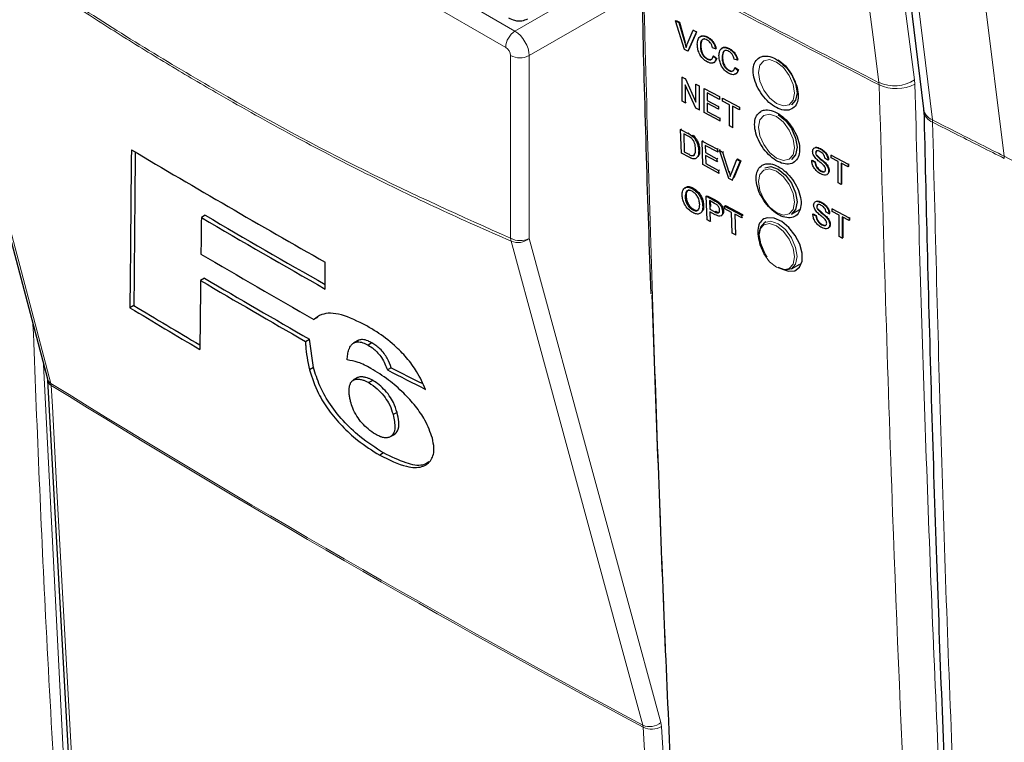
# Paper-space layout 'Blatt2' of a CAD drawing. Header units: millimetres. Extents: x 5 to 418, y 2 to 292.
# Tile 7 of 53: x 99 to 123, y 157 to 175. Entities that reach past the tile are written whole.
import ezdxf

# ---------------------------------------------------------------- set-up
doc = ezdxf.new("R2010")
doc.units = ezdxf.units.MM

psp = doc.layouts.new('Blatt2')

# ---------------------------------------------------------------- linework, layer by layer
at = {"color": 7, "linetype": 'Continuous', "lineweight": 18}
for p, q in [((120.945, 189.7), (123.179, 171.711)), ((106.364, 177.499), (110.991, 174.828)), ((110.76, 174.422), (106.25, 177.025)), ((110.991, 174.828), (113.746, 176.418)), ((114.116, 175.815), (111.345, 174.216)), ((115.223, 174.532), (115.235, 174.539)), ((110.878, 169.666), (110.878, 174.218)), ((111.345, 174.216), (111.345, 169.663)), ((120.06, 173.543), (120.065, 173.487)), ((120.954, 173.503), (120.946, 173.614)), ((121.396, 172.558), (121.392, 172.614)), ((115.302, 172.279), (115.321, 172.292)), ((115.32, 171.758), (115.338, 171.77)), ((123.179, 171.711), (123.179, 171.711)), ((123.183, 171.655), (123.182, 171.655)), ((116.323, 171.316), (116.346, 171.33)), ((115.955, 170.605), (115.978, 170.621)), ((115.972, 170.323), (115.994, 170.338)), ((99.246, 166.521), (99.843, 154.715)), ((99.435, 166.001), (99.428, 166.05)), ((114.185, 157.486), (114.177, 157.535)), ((114.644, 157.505), (114.628, 157.603)), ((114.644, 157.505), (115.293, 146.064))]:
    psp.add_line(p, q, dxfattribs=at)
at = {"color": 7, "linetype": 'Continuous', "lineweight": 25}
for p, q in [((96.17, 178.157), (99.341, 166.162)), ((114.994, 175.082), (115.005, 175.089)), ((115.212, 174.368), (114.994, 175.082)), ((114.994, 175.082), (115.076, 175.039)), ((115.005, 175.089), (115.088, 175.046)), ((115.076, 175.039), (115.088, 175.046)), ((115.076, 175.039), (115.223, 174.532)), ((115.088, 175.046), (115.235, 174.539)), ((115.282, 174.5), (115.43, 174.852)), ((115.512, 174.808), (115.294, 174.324)), ((115.498, 174.758), (115.306, 174.332)), ((115.43, 174.852), (115.44, 174.858)), ((115.43, 174.852), (115.512, 174.808)), ((115.512, 174.808), (115.522, 174.814)), ((115.783, 174.672), (115.791, 174.678)), ((115.61, 174.462), (115.621, 174.469)), ((115.294, 174.324), (115.212, 174.368)), ((115.294, 174.324), (115.306, 174.332)), ((115.991, 174.388), (115.915, 174.41)), ((115.929, 174.2), (115.94, 174.207)), ((115.929, 174.2), (116.005, 174.14)), ((115.94, 174.207), (116.016, 174.147)), ((115.991, 174.388), (116.002, 174.395)), ((116.15, 174.176), (116.162, 174.183)), ((116.323, 174.386), (116.331, 174.391)), ((115.777, 174.13), (115.788, 174.137)), ((116.005, 174.14), (116.016, 174.147)), ((116.532, 174.102), (116.455, 174.124)), ((116.532, 174.102), (116.543, 174.109)), ((116.318, 173.844), (116.329, 173.851)), ((116.469, 173.914), (116.481, 173.921)), ((116.469, 173.914), (116.546, 173.854)), ((116.481, 173.921), (116.557, 173.861)), ((116.546, 173.854), (116.557, 173.861)), ((115.159, 173.681), (115.166, 173.686)), ((115.159, 173.082), (115.159, 173.681)), ((115.159, 173.681), (115.24, 173.638)), ((115.495, 172.905), (115.235, 173.489)), ((115.235, 173.489), (115.235, 173.042)), ((115.24, 173.638), (115.246, 173.643)), ((115.24, 173.638), (115.499, 173.055)), ((115.499, 173.502), (115.504, 173.505)), ((115.499, 173.055), (115.499, 173.502)), ((115.499, 173.502), (115.576, 173.461)), ((115.576, 173.461), (115.58, 173.464)), ((115.576, 173.461), (115.576, 172.863)), ((115.701, 173.396), (115.705, 173.398)), ((115.701, 172.797), (115.701, 173.396)), ((115.701, 173.396), (116.083, 173.194)), ((116.083, 173.125), (115.777, 173.286)), ((115.777, 173.286), (115.777, 173.102)), ((115.235, 173.042), (115.159, 173.082)), ((115.235, 173.042), (115.257, 173.056)), ((115.777, 173.102), (115.787, 173.108)), ((115.777, 173.102), (116.062, 172.952)), ((116.062, 172.883), (115.777, 173.033)), ((115.777, 173.033), (115.777, 172.826)), ((116.062, 172.952), (116.07, 172.958)), ((116.083, 173.194), (116.085, 173.196)), ((116.083, 173.194), (116.083, 173.125)), ((116.083, 173.125), (116.087, 173.128)), ((116.159, 173.154), (116.161, 173.155)), ((116.159, 173.085), (116.159, 173.154)), ((116.159, 173.154), (116.583, 172.931)), ((116.333, 172.994), (116.159, 173.085)), ((116.333, 172.464), (116.333, 172.994)), ((116.583, 172.862), (116.409, 172.953)), ((116.409, 172.953), (116.409, 172.424)), ((115.576, 172.863), (115.495, 172.905)), ((115.576, 172.863), (115.595, 172.875)), ((116.097, 172.588), (115.701, 172.797)), ((115.777, 172.826), (115.794, 172.836)), ((115.777, 172.826), (116.097, 172.657)), ((116.062, 172.952), (116.062, 172.883)), ((116.062, 172.883), (116.072, 172.89)), ((116.583, 172.931), (116.584, 172.932)), ((116.583, 172.931), (116.583, 172.862)), ((116.583, 172.862), (116.585, 172.864)), ((121.167, 172.888), (121.171, 172.835)), ((116.097, 172.657), (116.112, 172.667)), ((116.097, 172.657), (116.097, 172.588)), ((116.097, 172.588), (116.114, 172.599)), ((116.409, 172.424), (116.333, 172.464)), ((115.119, 172.378), (115.138, 172.39)), ((115.136, 171.79), (115.119, 172.378)), ((115.119, 172.378), (115.302, 172.279)), ((115.305, 172.211), (115.196, 172.269)), ((115.196, 172.269), (115.21, 171.817)), ((115.397, 172.219), (115.417, 172.232)), ((116.409, 172.424), (116.425, 172.434)), ((115.477, 172.136), (115.496, 172.148)), ((115.656, 172.089), (115.676, 172.102)), ((115.673, 171.501), (115.656, 172.089)), ((115.656, 172.089), (116.034, 171.886)), ((116.036, 171.818), (115.733, 171.981)), ((115.733, 171.981), (115.739, 171.8)), ((115.328, 171.687), (115.136, 171.79)), ((115.21, 171.817), (115.227, 171.829)), ((115.21, 171.817), (115.32, 171.758)), ((115.441, 171.743), (115.468, 171.746)), ((115.568, 171.85), (115.587, 171.863)), ((115.739, 171.8), (115.758, 171.813)), ((115.739, 171.8), (116.021, 171.648)), ((116.023, 171.58), (115.741, 171.732)), ((115.741, 171.732), (115.746, 171.529)), ((116.034, 171.886), (116.056, 171.9)), ((116.034, 171.886), (116.036, 171.818)), ((116.036, 171.818), (116.058, 171.832)), ((116.083, 171.859), (116.105, 171.874)), ((116.317, 171.155), (116.083, 171.859)), ((116.083, 171.859), (116.165, 171.815)), ((116.165, 171.815), (116.187, 171.83)), ((116.165, 171.815), (116.323, 171.316)), ((118.482, 171.794), (118.488, 171.798)), ((118.501, 171.731), (118.509, 171.736)), ((118.593, 171.893), (118.596, 171.895)), ((118.869, 171.739), (118.875, 171.743)), ((118.869, 171.67), (118.869, 171.739)), ((118.869, 171.739), (119.291, 171.515)), ((116.065, 171.291), (115.673, 171.501)), ((115.746, 171.529), (115.766, 171.541)), ((115.746, 171.529), (116.063, 171.358)), ((116.021, 171.648), (116.042, 171.662)), ((116.021, 171.648), (116.023, 171.58)), ((116.023, 171.58), (116.044, 171.594)), ((116.382, 171.284), (116.516, 171.627)), ((116.598, 171.583), (116.399, 171.111)), ((116.621, 171.598), (116.442, 171.174)), ((116.516, 171.627), (116.539, 171.642)), ((116.516, 171.627), (116.598, 171.583)), ((116.539, 171.642), (116.621, 171.598)), ((116.598, 171.583), (116.621, 171.598)), ((118.385, 171.605), (118.396, 171.612)), ((118.385, 171.605), (118.461, 171.564)), ((118.396, 171.612), (118.472, 171.571)), ((118.461, 171.564), (118.472, 171.571)), ((118.713, 171.538), (118.724, 171.545)), ((118.793, 171.61), (118.717, 171.651)), ((118.793, 171.61), (118.803, 171.617)), ((119.042, 171.578), (118.869, 171.67)), ((119.042, 171.048), (119.042, 171.578)), ((119.291, 171.446), (119.118, 171.537)), ((119.118, 171.537), (119.118, 171.008)), ((119.129, 171.531), (119.129, 171.015)), ((119.291, 171.515), (119.302, 171.522)), ((119.291, 171.515), (119.291, 171.446)), ((119.298, 171.524), (119.302, 171.522)), ((119.302, 171.522), (119.302, 171.453)), ((116.063, 171.358), (116.084, 171.372)), ((116.063, 171.358), (116.065, 171.291)), ((116.065, 171.291), (116.086, 171.304)), ((118.607, 171.341), (118.619, 171.348)), ((118.807, 171.343), (118.818, 171.35)), ((119.291, 171.446), (119.302, 171.453)), ((116.399, 171.111), (116.317, 171.155)), ((116.399, 171.111), (116.421, 171.126)), ((119.118, 171.008), (119.042, 171.048)), ((119.118, 171.008), (119.129, 171.015)), ((115.403, 170.905), (115.426, 170.92)), ((115.233, 170.691), (115.255, 170.706)), ((115.757, 170.711), (115.779, 170.726)), ((115.776, 170.124), (115.757, 170.711)), ((115.757, 170.711), (115.955, 170.605)), ((115.779, 170.726), (115.978, 170.621)), ((115.964, 170.534), (115.835, 170.603)), ((115.835, 170.603), (115.842, 170.392)), ((115.858, 170.59), (115.863, 170.459)), ((116.035, 170.558), (116.058, 170.573)), ((118.619, 170.556), (118.622, 170.558)), ((115.42, 170.372), (115.442, 170.387)), ((115.669, 170.468), (115.692, 170.483)), ((115.842, 170.392), (115.864, 170.407)), ((115.842, 170.392), (115.972, 170.323)), ((115.976, 170.254), (115.844, 170.324)), ((115.844, 170.324), (115.852, 170.084)), ((116.164, 170.329), (116.186, 170.344)), ((116.214, 170.468), (116.236, 170.484)), ((116.214, 170.468), (116.636, 170.245)), ((116.216, 170.401), (116.214, 170.468)), ((116.389, 170.309), (116.216, 170.401)), ((116.236, 170.484), (116.659, 170.26)), ((116.406, 169.79), (116.389, 170.309)), ((116.639, 170.177), (116.465, 170.269)), ((116.465, 170.269), (116.482, 169.75)), ((116.636, 170.245), (116.659, 170.26)), ((116.659, 170.26), (116.66, 170.224)), ((117.882, 170.266), (118.09, 170.386)), ((118.412, 170.267), (118.423, 170.274)), ((118.412, 170.267), (118.488, 170.227)), ((118.423, 170.274), (118.499, 170.234)), ((118.508, 170.456), (118.514, 170.46)), ((118.528, 170.393), (118.535, 170.398)), ((118.819, 170.273), (118.743, 170.313)), ((118.819, 170.273), (118.829, 170.279)), ((118.895, 170.401), (118.902, 170.405)), ((118.895, 170.332), (118.895, 170.401)), ((118.895, 170.401), (119.317, 170.177)), ((119.068, 170.24), (118.895, 170.332)), ((103.275, 170.239), (103.177, 170.183)), ((115.852, 170.084), (115.776, 170.124)), ((115.852, 170.084), (115.873, 170.098)), ((116.122, 170.223), (116.147, 170.24)), ((116.636, 170.245), (116.639, 170.177)), ((116.639, 170.177), (116.661, 170.192)), ((117.238, 170.073), (117.215, 170.06)), ((118.488, 170.227), (118.499, 170.234)), ((118.634, 170.003), (118.645, 170.01)), ((118.74, 170.2), (118.751, 170.207)), ((118.833, 170.005), (118.845, 170.013)), ((119.068, 169.71), (119.068, 170.24)), ((119.317, 170.108), (119.144, 170.2)), ((119.144, 170.2), (119.144, 169.67)), ((119.156, 170.194), (119.156, 169.677)), ((119.317, 170.177), (119.328, 170.184)), ((119.317, 170.177), (119.317, 170.108)), ((119.317, 170.108), (119.328, 170.115)), ((119.324, 170.186), (119.328, 170.184)), ((119.328, 170.184), (119.328, 170.115)), ((116.482, 169.75), (116.406, 169.79)), ((116.482, 169.75), (116.503, 169.764)), ((119.144, 169.67), (119.068, 169.71)), ((119.144, 169.67), (119.156, 169.677)), ((106.264, 168.402), (106.263, 169.068)), ((117.882, 168.905), (118.09, 169.025)), ((103.255, 168.671), (103.157, 168.615)), ((101.496, 167.99), (101.398, 167.934)), ((106.077, 167.698), (105.98, 167.642)), ((105.775, 167.094), (105.873, 167.15)), ((105.972, 166.443), (105.873, 167.15)), ((107.069, 167.112), (106.971, 167.055)), ((107.1, 167.127), (107.002, 167.071)), ((107.428, 167.06), (107.33, 167.003)), ((105.972, 166.443), (105.875, 166.386)), ((107.909, 166.442), (107.811, 166.386)), ((99.345, 166.131), (99.973, 154.702)), ((107.061, 166.191), (106.963, 166.135)), ((107.446, 166.126), (107.349, 166.07)), ((108.052, 165.328), (107.954, 165.272)), ((107.888, 164.724), (107.985, 164.78)), ((107.895, 164.728), (107.888, 164.724)), ((107.992, 164.784), (107.895, 164.728)), ((107.718, 164.318), (107.621, 164.262))]:
    psp.add_line(p, q, dxfattribs=at)
at = {"color": 7, "linetype": 'Continuous', "lineweight": 18, "flags": 128}
for points in [[(118.586, 191.647), (119.766, 182.627), (120.946, 173.614)], [(120.06, 173.543), (119.928, 174.553), (119.399, 178.594), (117.7, 191.577)], [(119.2, 190.581), (119.323, 189.575), (119.814, 185.552), (120.603, 179.083), (120.863, 176.948), (121.392, 172.614)], [(96.257, 178.045), (96.377, 177.591), (96.857, 175.775), (98.777, 168.511), (99.428, 166.05)], [(117.507, 174.057), (117.336, 174.116), (117.191, 174.088), (117.094, 173.977), (117.06, 173.799), (117.094, 173.582), (117.191, 173.359), (117.336, 173.163), (117.507, 173.025), (117.678, 172.966), (117.823, 172.994), (117.919, 173.106), (117.953, 173.283), (117.919, 173.5), (117.823, 173.723), (117.678, 173.919), (117.507, 174.057)], [(117.507, 172.696), (117.336, 172.755), (117.191, 172.727), (117.094, 172.616), (117.06, 172.438), (117.094, 172.221), (117.191, 171.998), (117.336, 171.802), (117.507, 171.665), (117.678, 171.605), (117.823, 171.633), (117.919, 171.745), (117.953, 171.922), (117.919, 172.139), (117.823, 172.363), (117.678, 172.558), (117.507, 172.696)], [(117.507, 171.335), (117.336, 171.394), (117.191, 171.366), (117.094, 171.255), (117.06, 171.077), (117.094, 170.86), (117.191, 170.637), (117.336, 170.442), (117.507, 170.304), (117.678, 170.244), (117.823, 170.272), (117.919, 170.384), (117.953, 170.562), (117.919, 170.778), (117.823, 171.002), (117.678, 171.197), (117.507, 171.335)], [(117.507, 168.943), (117.678, 168.883), (117.823, 168.911), (117.919, 169.023), (117.953, 169.201), (117.919, 169.418), (117.823, 169.641), (117.678, 169.836), (117.507, 169.974), (117.336, 170.034), (117.191, 170.005), (117.094, 169.894), (117.06, 169.716), (117.094, 169.499), (117.191, 169.276), (117.336, 169.081), (117.507, 168.943)], [(117.215, 170.06), (117.368, 170.089), (117.548, 170.027), (117.729, 169.881), (117.882, 169.675), (117.984, 169.439), (118.02, 169.21), (117.984, 169.023), (117.882, 168.905), (117.882, 168.905)], [(114.177, 157.535), (114.053, 157.992), (113.556, 159.818), (111.567, 167.121), (110.894, 169.596)], [(111.345, 169.663), (112.982, 163.649), (114.628, 157.603)], [(99.435, 166.001), (99.464, 165.475), (99.579, 163.371), (100.062, 154.573)], [(114.835, 146.045), (114.805, 146.571), (114.686, 148.678), (114.185, 157.486)]]:
    psp.add_lwpolyline(points, dxfattribs=at)
at = {"color": 7, "linetype": 'Continuous', "lineweight": 25, "flags": 128}
for points in [[(118.976, 190.854), (119.179, 189.188), (121.168, 172.891)], [(117.548, 174.109), (117.729, 173.964), (117.882, 173.758), (117.984, 173.522), (118.02, 173.293), (117.984, 173.105), (117.882, 172.988), (117.882, 172.988)], [(117.548, 172.749), (117.729, 172.603), (117.882, 172.397), (117.984, 172.161), (118.02, 171.932), (117.984, 171.744), (117.882, 171.627), (117.882, 171.627)], [(117.215, 171.421), (117.368, 171.45), (117.548, 171.388)], [(117.548, 171.388), (117.729, 171.242), (117.882, 171.036), (117.984, 170.8), (118.02, 170.571), (117.984, 170.384), (117.882, 170.266), (117.882, 170.266)], [(117.275, 169.197), (117.215, 169.29), (117.113, 169.525), (117.077, 169.755), (117.113, 169.942), (117.215, 170.06), (117.215, 170.06)], [(117.678, 168.885), (117.802, 168.843), (117.963, 168.857), (118.083, 168.945), (118.147, 169.096), (118.15, 169.294), (118.091, 169.516), (117.976, 169.738), (117.818, 169.935), (117.636, 170.084), (117.449, 170.169), (117.279, 170.179), (117.19, 170.147), (117.19, 170.147)], [(117.882, 168.905), (117.729, 168.875), (117.548, 168.938)]]:
    psp.add_lwpolyline(points, dxfattribs=at)
at = {"color": 7, "linetype": 'Continuous', "lineweight": 18}
for centre, radius, start, end in [((272.181, 469.643), 332.891, 241.64077, 242.80828), ((272.181, 469.581), 332.883, 241.64019, 242.80847), ((111.273, 174.398), 0.514, 123.2297, 177.3477), ((111.114, 174.674), 0.514, 242.6565, 296.7662), ((120.437, 174.404), 0.94, 246.4011, 302.7847), ((120.493, 174.411), 1.018, 245.151, 296.9434), ((121.535, 172.959), 0.374, 190.4887, 247.5081), ((121.518, 172.885), 0.349, 185.5469, 249.5799), ((122.589, 171.644), 0.593, 1.0991, 6.4968), ((122.589, 171.644), 0.593, 1.1008, 6.4986), ((111.114, 170.122), 0.514, 242.6565, 296.7662), ((111.162, 169.694), 0.285, 185.5878, 200.0952), ((111.066, 169.987), 0.427, 246.294, 310.8229), ((99.522, 166.213), 0.189, 195.6341, 239.7966), ((99.512, 166.15), 0.168, 186.0619, 242.4964), ((246.059, 403.019), 278.667, 238.25156, 241.75381), ((246.062, 402.961), 278.657, 238.25137, 241.754), ((114.349, 157.927), 0.427, 246.3296, 310.8196), ((114.397, 157.929), 0.491, 244.5161, 300.2409)]:
    psp.add_arc(centre, radius, start, end, dxfattribs=at)
at = {"color": 7, "linetype": 'Continuous', "lineweight": 25}
for centre, radius, start, end in [((244.683, 413.079), 280.537, 239.29483, 240.43502), ((245.421, 413.214), 281.599, 239.6599, 240.38507), ((245.421, 413.102), 281.404, 239.6597, 240.3623), ((245.079, 411.03), 280.332, 239.58663, 240.25149), ((244.831, 409.454), 279.419, 239.53375, 240.15463), ((244.864, 409.398), 279.289, 239.53353, 240.1547), ((242.214, 402.008), 273.166, 238.96951, 239.39441), ((242.213, 401.896), 272.971, 238.969, 239.37068)]:
    psp.add_arc(centre, radius, start, end, dxfattribs=at)
at = {"color": 7, "linetype": 'Continuous', "lineweight": 18}
for centre, major_axis, ratio, start_param, end_param in [((110.995, 174.422), (-0.25, 0.433), 0.56389, 3.927223, 5.497715), ((110.76, 174.286), (-0.083, 0.144), 0.577557, 3.927224, 5.497716)]:
    psp.add_ellipse(centre, major_axis=major_axis, ratio=ratio, start_param=start_param, end_param=end_param, dxfattribs=at)
at = {"color": 7, "linetype": 'Continuous', "lineweight": 25}
for centre, major_axis, ratio, start_param, end_param in [((2627.126, 8480.741), (2463.833, 8572.397), 0.064859, 2.910951, 2.91282), ((2626.073, 8477.014), (2462.71, 8568.49), 0.064859, 2.911007, 2.912822), ((2507.549, 8031.197), (2343.277, 8126.473), 0.066363, 2.903727, 2.904168), ((2666.553, 8623.916), (2501.939, 8720.007), 0.064047, 2.912272, 2.913078), ((319.102, 287.709), (297.875, 14.648), 0.541565, 3.89758, 3.902097), ((319.1, 287.71), (297.737, 14.641), 0.541565, 3.897586, 3.901303)]:
    psp.add_ellipse(centre, major_axis=major_axis, ratio=ratio, start_param=start_param, end_param=end_param, dxfattribs=at)
at = {"color": 7, "linetype": 'Continuous', "lineweight": 18}
for points, knots in [([(96.257, 178.106), (97.475, 177.248), (99.918, 175.526), (103.588, 173.291), (107.251, 171.297), (109.667, 170.21), (110.878, 169.666)], [0, 0, 0, 0, 0.250822, 0.502682, 0.750834, 1, 1, 1, 1]), ([(110.894, 169.596), (110.291, 169.86), (109.086, 170.39), (107.268, 171.273), (105.443, 172.222), (103.814, 173.132), (102.384, 173.974), (101.154, 174.729), (99.924, 175.515), (98.695, 176.331), (97.472, 177.172), (96.66, 177.755), (96.257, 178.045)], [0, 0, 0, 0, 0.124016, 0.248154, 0.372669, 0.497311, 0.581158, 0.665006, 0.748892, 0.832895, 0.916936, 1, 1, 1, 1]), ([(114.203, 175.707), (114.205, 175.618), (114.216, 175.171), (114.264, 173.295), (114.394, 168.658), (114.644, 161.555), (115.001, 153.384), (115.292, 148.077), (115.429, 145.576)], [0, 0, 0, 0, 0.0088086, 0.044043, 0.1849809, 0.4668597, 0.7487682, 1, 1, 1, 1]), ([(121.524, 140.566), (121.501, 140.916), (121.391, 142.669), (120.95, 150.046), (120.437, 160.643), (120.168, 169.924), (120.065, 173.487)], [0, 0, 0, 0, 0.032288, 0.161438, 0.678067, 1, 1, 1, 1]), ([(120.954, 173.503), (121.032, 170.738), (121.187, 165.206), (121.518, 156.962), (121.916, 148.754), (122.246, 143.32), (122.412, 140.603)], [0, 0, 0, 0, 0.249937, 0.4999, 0.749937, 1, 1, 1, 1]), ([(121.392, 172.614), (121.602, 172.507), (122.196, 172.205), (122.792, 171.905), (123.179, 171.711), (123.179, 171.711)], [0, 0, 0, 0, 0.3532876, 0.9999916, 1, 1, 1, 1]), ([(121.396, 172.558), (121.467, 169.727), (121.608, 164.066), (122.013, 152.985), (122.472, 144.815), (122.774, 139.422)], [0, 0, 0, 0, 0.253553, 0.507138, 1, 1, 1, 1]), ([(123.182, 171.655), (122.797, 171.849), (122.2, 172.149), (121.606, 172.451), (121.396, 172.558)], [0, 0, 0, 0, 0.646852, 1, 1, 1, 1]), ([(123.179, 171.711), (123.923, 171.334), (126.19, 170.184), (129.874, 168.192), (133.924, 165.841), (137.614, 163.56), (139.822, 162.085), (140.927, 161.347)], [0, 0, 0, 0, 0.1176513, 0.3582004, 0.5990696, 0.7994424, 1, 1, 1, 1]), ([(99.606, 154.71), (99.601, 154.798), (99.575, 155.236), (99.468, 157.078), (99.23, 161.239), (99.078, 165.09), (98.982, 167.521)], [0, 0, 0, 0, 0.020653, 0.103267, 0.433722, 1, 1, 1, 1])]:
    psp.add_open_spline(points, degree=3, knots=knots, dxfattribs=at)
at = {"color": 7, "linetype": 'Continuous', "lineweight": 25}
for points, knots in [([(114.155, 175.781), (114.16, 175.567), (114.211, 173.054), (114.295, 170.563), (114.372, 168.283)], [0, 0, 0, 0, 0.085161, 1, 1, 1, 1]), ([(110.829, 175.158), (110.879, 175.134), (110.984, 175.084), (111.156, 175.071), (111.26, 175.114), (111.307, 175.134)], [0, 0, 0, 0, 0.333697, 0.697753, 1, 1, 1, 1]), ([(115.534, 174.502), (115.537, 174.543), (115.542, 174.626), (115.603, 174.7), (115.691, 174.712), (115.752, 174.685), (115.783, 174.672)], [0, 0, 0, 0, 0.280492, 0.55957, 0.779615, 1, 1, 1, 1]), ([(115.595, 174.664), (115.604, 174.678), (115.628, 174.714), (115.703, 174.717), (115.764, 174.692), (115.794, 174.68)], [0, 0, 0, 0, 0.2358954, 0.6176536, 1, 1, 1, 1]), ([(115.783, 174.672), (115.809, 174.656), (115.862, 174.624), (115.927, 174.546), (115.97, 174.464), (115.984, 174.413), (115.991, 174.388)], [0, 0, 0, 0, 0.280081, 0.559449, 0.779549, 1, 1, 1, 1]), ([(115.794, 174.68), (115.82, 174.663), (115.873, 174.631), (115.938, 174.553), (115.982, 174.471), (115.995, 174.421), (116.002, 174.395)], [0, 0, 0, 0, 0.280081, 0.559449, 0.779549, 1, 1, 1, 1]), ([(115.223, 174.532), (115.229, 174.511), (115.24, 174.473), (115.249, 174.436), (115.253, 174.419)], [0, 0, 0, 0, 0.5599982, 1, 1, 1, 1]), ([(115.253, 174.419), (115.258, 174.435), (115.267, 174.463), (115.278, 174.489), (115.282, 174.5)], [0, 0, 0, 0, 0.559972, 1, 1, 1, 1]), ([(115.784, 174.057), (115.744, 174.082), (115.663, 174.131), (115.578, 174.268), (115.54, 174.394), (115.536, 174.466), (115.534, 174.502)], [0, 0, 0, 0, 0.279955, 0.558088, 0.778912, 1, 1, 1, 1]), ([(115.779, 174.605), (115.76, 174.614), (115.722, 174.631), (115.671, 174.626), (115.618, 174.58), (115.613, 174.511), (115.61, 174.462)], [0, 0, 0, 0, 0.187223, 0.373906, 0.560736, 1, 1, 1, 1]), ([(115.61, 174.462), (115.611, 174.429), (115.614, 174.363), (115.646, 174.26), (115.709, 174.175), (115.754, 174.145), (115.777, 174.13)], [0, 0, 0, 0, 0.281245, 0.560716, 0.780138, 1, 1, 1, 1]), ([(115.709, 174.631), (115.701, 174.631), (115.675, 174.631), (115.63, 174.585), (115.625, 174.517), (115.621, 174.469)], [0, 0, 0, 0, 0.128287, 0.388412, 1, 1, 1, 1]), ([(115.621, 174.469), (115.623, 174.436), (115.626, 174.37), (115.657, 174.267), (115.72, 174.182), (115.766, 174.152), (115.788, 174.137)], [0, 0, 0, 0, 0.281245, 0.560716, 0.780138, 1, 1, 1, 1]), ([(115.915, 174.41), (115.909, 174.432), (115.897, 174.476), (115.863, 174.536), (115.821, 174.58), (115.793, 174.597), (115.779, 174.605)], [0, 0, 0, 0, 0.280553, 0.559739, 0.779654, 1, 1, 1, 1]), ([(116.136, 174.378), (116.145, 174.392), (116.168, 174.428), (116.244, 174.431), (116.304, 174.406), (116.335, 174.393)], [0, 0, 0, 0, 0.235895, 0.617654, 1, 1, 1, 1]), ([(115.777, 174.13), (115.798, 174.122), (115.839, 174.104), (115.903, 174.121), (115.919, 174.17), (115.929, 174.2)], [0, 0, 0, 0, 0.280711, 0.560905, 1, 1, 1, 1]), ([(116.074, 174.216), (116.077, 174.257), (116.083, 174.34), (116.143, 174.414), (116.232, 174.425), (116.293, 174.399), (116.323, 174.386)], [0, 0, 0, 0, 0.2804925, 0.5595697, 0.7796153, 1, 1, 1, 1]), ([(116.325, 173.771), (116.284, 173.796), (116.204, 173.845), (116.118, 173.982), (116.081, 174.108), (116.076, 174.18), (116.074, 174.216)], [0, 0, 0, 0, 0.279955, 0.558088, 0.778912, 1, 1, 1, 1]), ([(116.32, 174.319), (116.301, 174.328), (116.262, 174.345), (116.211, 174.34), (116.159, 174.294), (116.154, 174.224), (116.15, 174.176)], [0, 0, 0, 0, 0.1872234, 0.3739058, 0.5607363, 1, 1, 1, 1]), ([(116.25, 174.345), (116.241, 174.345), (116.215, 174.344), (116.171, 174.299), (116.166, 174.231), (116.162, 174.183)], [0, 0, 0, 0, 0.128287, 0.388412, 1, 1, 1, 1]), ([(116.162, 174.183), (116.163, 174.15), (116.166, 174.084), (116.198, 173.981), (116.26, 173.896), (116.306, 173.866), (116.329, 173.851)], [0, 0, 0, 0, 0.281245, 0.560716, 0.780138, 1, 1, 1, 1]), ([(116.455, 174.124), (116.449, 174.146), (116.438, 174.19), (116.404, 174.25), (116.362, 174.294), (116.334, 174.311), (116.32, 174.319)], [0, 0, 0, 0, 0.2805533, 0.5597389, 0.7796538, 1, 1, 1, 1]), ([(116.323, 174.386), (116.35, 174.37), (116.403, 174.338), (116.468, 174.26), (116.511, 174.178), (116.525, 174.127), (116.532, 174.102)], [0, 0, 0, 0, 0.280081, 0.559449, 0.779549, 1, 1, 1, 1]), ([(116.335, 174.393), (116.361, 174.377), (116.414, 174.345), (116.479, 174.267), (116.522, 174.185), (116.536, 174.135), (116.543, 174.109)], [0, 0, 0, 0, 0.280081, 0.559449, 0.779549, 1, 1, 1, 1]), ([(117.08, 174.169), (117.041, 174.137), (116.964, 174.074), (116.918, 173.898), (116.933, 173.685), (117.012, 173.454), (117.143, 173.232), (117.314, 173.043), (117.504, 172.909), (117.692, 172.845), (117.857, 172.859), (117.981, 172.949), (118.048, 173.103), (118.052, 173.306), (117.993, 173.534), (117.876, 173.762), (117.716, 173.964), (117.529, 174.117), (117.339, 174.203), (117.184, 174.215), (117.109, 174.182), (117.08, 174.169)], [0, 0, 0, 0, 0.0535723, 0.1071443, 0.1607313, 0.2143785, 0.2681024, 0.321888, 0.375695, 0.4294732, 0.4831833, 0.5368141, 0.5903891, 0.6439578, 0.6975746, 0.7512731, 0.8050495, 0.8588638, 0.9126587, 0.9663868, 1, 1, 1, 1]), ([(116.005, 174.14), (115.996, 174.114), (115.978, 174.062), (115.921, 174.026), (115.853, 174.026), (115.807, 174.047), (115.784, 174.057)], [0, 0, 0, 0, 0.280256, 0.559546, 0.779589, 1, 1, 1, 1]), ([(115.788, 174.137), (115.81, 174.128), (115.845, 174.111), (115.872, 174.122), (115.882, 174.127)], [0, 0, 0, 0, 0.604662, 1, 1, 1, 1]), ([(116.016, 174.147), (116.007, 174.122), (115.988, 174.072), (115.95, 174.037), (115.923, 174.037), (115.922, 174.038)], [0, 0, 0, 0, 0.494279, 0.986854, 1, 1, 1, 1]), ([(116.15, 174.176), (116.152, 174.143), (116.155, 174.077), (116.187, 173.974), (116.249, 173.889), (116.295, 173.859), (116.318, 173.844)], [0, 0, 0, 0, 0.281245, 0.560716, 0.780138, 1, 1, 1, 1]), ([(116.318, 173.844), (116.338, 173.835), (116.38, 173.818), (116.443, 173.835), (116.459, 173.884), (116.469, 173.914)], [0, 0, 0, 0, 0.2807112, 0.5609046, 1, 1, 1, 1]), ([(116.546, 173.854), (116.537, 173.828), (116.519, 173.776), (116.462, 173.74), (116.393, 173.74), (116.348, 173.761), (116.325, 173.771)], [0, 0, 0, 0, 0.280256, 0.559546, 0.779589, 1, 1, 1, 1]), ([(116.329, 173.851), (116.35, 173.842), (116.386, 173.825), (116.412, 173.836), (116.423, 173.841)], [0, 0, 0, 0, 0.604662, 1, 1, 1, 1]), ([(116.557, 173.861), (116.548, 173.836), (116.529, 173.786), (116.491, 173.751), (116.464, 173.751), (116.463, 173.751)], [0, 0, 0, 0, 0.494279, 0.986854, 1, 1, 1, 1]), ([(117.115, 172.827), (117.076, 172.796), (116.999, 172.732), (116.954, 172.556), (116.969, 172.344), (117.048, 172.113), (117.18, 171.891), (117.35, 171.703), (117.54, 171.569), (117.728, 171.506), (117.893, 171.52), (118.016, 171.609), (118.083, 171.764), (118.087, 171.966), (118.027, 172.194), (117.91, 172.421), (117.75, 172.623), (117.563, 172.776), (117.373, 172.861), (117.218, 172.873), (117.144, 172.84), (117.115, 172.827)], [0, 0, 0, 0, 0.053569, 0.107138, 0.160725, 0.214376, 0.268107, 0.3219, 0.37571, 0.429486, 0.483191, 0.536814, 0.590384, 0.643951, 0.697571, 0.751276, 0.805059, 0.858878, 0.912673, 0.966396, 1, 1, 1, 1]), ([(121.18, 172.851), (121.206, 171.712), (121.29, 168.048), (121.47, 162.019), (121.751, 154.689), (122.101, 147.292), (122.397, 142.286), (122.549, 139.707)], [0, 0, 0, 0, 0.101893, 0.327861, 0.541762, 0.763914, 1, 1, 1, 1]), ([(115.302, 172.279), (115.32, 172.269), (115.352, 172.252), (115.383, 172.229), (115.397, 172.219)], [0, 0, 0, 0, 0.560174, 1, 1, 1, 1]), ([(115.397, 172.219), (115.413, 172.206), (115.442, 172.182), (115.466, 172.15), (115.477, 172.136)], [0, 0, 0, 0, 0.5598465, 1, 1, 1, 1]), ([(115.42, 172.235), (115.436, 172.221), (115.465, 172.197), (115.489, 172.165), (115.499, 172.151)], [0, 0, 0, 0, 0.559847, 1, 1, 1, 1]), ([(115.394, 172.151), (115.378, 172.164), (115.348, 172.187), (115.318, 172.204), (115.305, 172.211)], [0, 0, 0, 0, 0.559255, 1, 1, 1, 1]), ([(115.492, 171.892), (115.488, 171.94), (115.483, 172.007), (115.438, 172.1), (115.409, 172.134), (115.394, 172.151)], [0, 0, 0, 0, 0.55915, 0.78004, 1, 1, 1, 1]), ([(115.477, 172.136), (115.493, 172.109), (115.526, 172.056), (115.559, 171.956), (115.564, 171.89), (115.568, 171.85)], [0, 0, 0, 0, 0.279769, 0.559929, 1, 1, 1, 1]), ([(115.499, 172.151), (115.516, 172.124), (115.548, 172.071), (115.581, 171.971), (115.587, 171.905), (115.59, 171.865)], [0, 0, 0, 0, 0.279769, 0.559929, 1, 1, 1, 1]), ([(115.32, 171.758), (115.346, 171.744), (115.393, 171.719), (115.43, 171.727), (115.446, 171.731)], [0, 0, 0, 0, 0.561861, 1, 1, 1, 1]), ([(115.568, 171.85), (115.566, 171.809), (115.563, 171.726), (115.512, 171.645), (115.421, 171.641), (115.359, 171.671), (115.328, 171.687)], [0, 0, 0, 0, 0.28084, 0.559952, 0.779068, 1, 1, 1, 1]), ([(115.446, 171.731), (115.463, 171.754), (115.493, 171.795), (115.492, 171.862), (115.492, 171.892)], [0, 0, 0, 0, 0.557452, 1, 1, 1, 1]), ([(115.59, 171.865), (115.591, 171.822), (115.591, 171.754), (115.558, 171.717), (115.547, 171.705)], [0, 0, 0, 0, 0.648601, 1, 1, 1, 1]), ([(118.405, 171.829), (118.407, 171.846), (118.411, 171.881), (118.438, 171.916), (118.496, 171.934), (118.553, 171.91), (118.593, 171.893)], [0, 0, 0, 0, 0.187029, 0.374124, 0.56114, 1, 1, 1, 1]), ([(118.485, 171.657), (118.473, 171.671), (118.449, 171.699), (118.414, 171.76), (118.409, 171.803), (118.405, 171.829)], [0, 0, 0, 0, 0.2814452, 0.5622732, 1, 1, 1, 1]), ([(118.47, 171.925), (118.477, 171.928), (118.513, 171.943), (118.563, 171.92), (118.604, 171.9)], [0, 0, 0, 0, 0.1810799, 1, 1, 1, 1]), ([(118.596, 171.823), (118.581, 171.83), (118.552, 171.844), (118.513, 171.848), (118.486, 171.83), (118.483, 171.806), (118.482, 171.794)], [0, 0, 0, 0, 0.2812903, 0.5608202, 0.7806803, 1, 1, 1, 1]), ([(118.482, 171.794), (118.482, 171.782), (118.484, 171.762), (118.496, 171.74), (118.501, 171.731)], [0, 0, 0, 0, 0.559617, 1, 1, 1, 1]), ([(118.515, 171.845), (118.51, 171.842), (118.496, 171.834), (118.494, 171.814), (118.493, 171.801)], [0, 0, 0, 0, 0.3934655, 1, 1, 1, 1]), ([(118.501, 171.731), (118.524, 171.706), (118.561, 171.665), (118.619, 171.621), (118.667, 171.582), (118.697, 171.552), (118.713, 171.538)], [0, 0, 0, 0, 0.3384083, 0.5589741, 0.7795351, 1, 1, 1, 1]), ([(118.512, 171.738), (118.535, 171.713), (118.573, 171.672), (118.63, 171.628), (118.678, 171.589), (118.709, 171.559), (118.724, 171.545)], [0, 0, 0, 0, 0.338408, 0.558974, 0.779535, 1, 1, 1, 1]), ([(118.593, 171.893), (118.619, 171.877), (118.673, 171.845), (118.742, 171.771), (118.784, 171.685), (118.79, 171.635), (118.793, 171.61)], [0, 0, 0, 0, 0.280797, 0.560151, 0.779877, 1, 1, 1, 1]), ([(118.717, 171.651), (118.714, 171.67), (118.708, 171.709), (118.664, 171.781), (118.622, 171.807), (118.596, 171.823)], [0, 0, 0, 0, 0.2810967, 0.5602874, 1, 1, 1, 1]), ([(118.604, 171.9), (118.631, 171.884), (118.684, 171.852), (118.753, 171.778), (118.795, 171.692), (118.801, 171.642), (118.804, 171.618)], [0, 0, 0, 0, 0.280797, 0.560151, 0.779877, 1, 1, 1, 1]), ([(117.151, 171.487), (117.113, 171.455), (117.036, 171.391), (116.991, 171.216), (117.007, 171.004), (117.086, 170.774), (117.218, 170.552), (117.389, 170.364), (117.579, 170.231), (117.766, 170.167), (117.931, 170.181), (118.053, 170.271), (118.119, 170.425), (118.123, 170.627), (118.063, 170.855), (117.946, 171.082), (117.785, 171.283), (117.599, 171.435), (117.408, 171.52), (117.255, 171.532), (117.18, 171.499), (117.151, 171.487)], [0, 0, 0, 0, 0.053566, 0.1071314, 0.1607186, 0.214375, 0.2681131, 0.3219118, 0.3757251, 0.4295001, 0.4831988, 0.5368148, 0.5903782, 0.6439436, 0.697567, 0.7512791, 0.8050701, 0.8588935, 0.9126879, 0.9664063, 1, 1, 1, 1]), ([(118.611, 171.27), (118.579, 171.288), (118.517, 171.325), (118.438, 171.417), (118.393, 171.518), (118.388, 171.576), (118.385, 171.605)], [0, 0, 0, 0, 0.280814, 0.559563, 0.77962, 1, 1, 1, 1]), ([(118.461, 171.564), (118.464, 171.54), (118.47, 171.491), (118.51, 171.42), (118.559, 171.37), (118.591, 171.35), (118.607, 171.341)], [0, 0, 0, 0, 0.280632, 0.558674, 0.779197, 1, 1, 1, 1]), ([(118.472, 171.571), (118.475, 171.547), (118.481, 171.498), (118.521, 171.427), (118.57, 171.377), (118.602, 171.357), (118.619, 171.348)], [0, 0, 0, 0, 0.280632, 0.558674, 0.779197, 1, 1, 1, 1]), ([(118.673, 171.491), (118.652, 171.51), (118.617, 171.541), (118.567, 171.581), (118.525, 171.617), (118.498, 171.644), (118.485, 171.657)], [0, 0, 0, 0, 0.339939, 0.560025, 0.780082, 1, 1, 1, 1]), ([(118.73, 171.38), (118.73, 171.39), (118.728, 171.412), (118.708, 171.454), (118.686, 171.477), (118.673, 171.491)], [0, 0, 0, 0, 0.280089, 0.55997, 1, 1, 1, 1]), ([(118.713, 171.538), (118.727, 171.522), (118.756, 171.491), (118.787, 171.438), (118.804, 171.386), (118.806, 171.358), (118.807, 171.343)], [0, 0, 0, 0, 0.280371, 0.559909, 0.779859, 1, 1, 1, 1]), ([(118.724, 171.545), (118.739, 171.529), (118.767, 171.498), (118.798, 171.445), (118.815, 171.393), (118.817, 171.365), (118.818, 171.35)], [0, 0, 0, 0, 0.280371, 0.559909, 0.779859, 1, 1, 1, 1]), ([(116.323, 171.316), (116.33, 171.295), (116.341, 171.258), (116.351, 171.221), (116.356, 171.205)], [0, 0, 0, 0, 0.559998, 1, 1, 1, 1]), ([(116.356, 171.205), (116.36, 171.22), (116.368, 171.247), (116.378, 171.273), (116.382, 171.284)], [0, 0, 0, 0, 0.559972, 1, 1, 1, 1]), ([(118.607, 171.341), (118.623, 171.333), (118.656, 171.318), (118.697, 171.318), (118.725, 171.34), (118.729, 171.366), (118.73, 171.38)], [0, 0, 0, 0, 0.280917, 0.560813, 0.780502, 1, 1, 1, 1]), ([(118.807, 171.343), (118.802, 171.316), (118.794, 171.263), (118.72, 171.225), (118.652, 171.253), (118.611, 171.27)], [0, 0, 0, 0, 0.279942, 0.56008, 1, 1, 1, 1]), ([(118.619, 171.348), (118.635, 171.341), (118.666, 171.326), (118.703, 171.322), (118.714, 171.334), (118.716, 171.336)], [0, 0, 0, 0, 0.450089, 0.89854, 1, 1, 1, 1]), ([(118.818, 171.35), (118.814, 171.322), (118.808, 171.275), (118.773, 171.262), (118.759, 171.257)], [0, 0, 0, 0, 0.594267, 1, 1, 1, 1]), ([(115.157, 170.733), (115.158, 170.775), (115.16, 170.86), (115.22, 170.933), (115.308, 170.947), (115.372, 170.919), (115.403, 170.905)], [0, 0, 0, 0, 0.28057, 0.559575, 0.779561, 1, 1, 1, 1]), ([(115.223, 170.904), (115.232, 170.918), (115.255, 170.955), (115.332, 170.961), (115.395, 170.934), (115.426, 170.92)], [0, 0, 0, 0, 0.245345, 0.622284, 1, 1, 1, 1]), ([(115.406, 170.837), (115.376, 170.849), (115.315, 170.872), (115.235, 170.828), (115.234, 170.743), (115.233, 170.691)], [0, 0, 0, 0, 0.280128, 0.559653, 1, 1, 1, 1]), ([(115.331, 170.87), (115.312, 170.863), (115.255, 170.844), (115.255, 170.761), (115.255, 170.706)], [0, 0, 0, 0, 0.345992, 1, 1, 1, 1]), ([(115.403, 170.905), (115.443, 170.879), (115.523, 170.827), (115.613, 170.698), (115.66, 170.573), (115.666, 170.503), (115.669, 170.468)], [0, 0, 0, 0, 0.279564, 0.558584, 0.779087, 1, 1, 1, 1]), ([(115.593, 170.509), (115.59, 170.542), (115.584, 170.608), (115.541, 170.71), (115.476, 170.793), (115.429, 170.822), (115.406, 170.837)], [0, 0, 0, 0, 0.280797, 0.560068, 0.779984, 1, 1, 1, 1]), ([(115.426, 170.92), (115.466, 170.894), (115.546, 170.842), (115.636, 170.713), (115.682, 170.588), (115.688, 170.518), (115.692, 170.483)], [0, 0, 0, 0, 0.279564, 0.558584, 0.779087, 1, 1, 1, 1]), ([(115.422, 170.304), (115.383, 170.329), (115.305, 170.38), (115.216, 170.506), (115.168, 170.629), (115.16, 170.698), (115.157, 170.733)], [0, 0, 0, 0, 0.2796, 0.558765, 0.77931, 1, 1, 1, 1]), ([(115.233, 170.691), (115.236, 170.659), (115.241, 170.594), (115.288, 170.495), (115.352, 170.415), (115.397, 170.386), (115.42, 170.372)], [0, 0, 0, 0, 0.280657, 0.559885, 0.779849, 1, 1, 1, 1]), ([(115.255, 170.706), (115.258, 170.674), (115.264, 170.61), (115.31, 170.51), (115.374, 170.43), (115.42, 170.401), (115.442, 170.387)], [0, 0, 0, 0, 0.280657, 0.559885, 0.779849, 1, 1, 1, 1]), ([(115.42, 170.372), (115.449, 170.36), (115.508, 170.337), (115.568, 170.371), (115.592, 170.435), (115.593, 170.484), (115.593, 170.509)], [0, 0, 0, 0, 0.2791, 0.558192, 0.778806, 1, 1, 1, 1]), ([(115.955, 170.605), (115.97, 170.597), (115.997, 170.583), (116.024, 170.565), (116.035, 170.558)], [0, 0, 0, 0, 0.560101, 1, 1, 1, 1]), ([(116.026, 170.496), (116.015, 170.504), (115.994, 170.518), (115.973, 170.529), (115.964, 170.534)], [0, 0, 0, 0, 0.559585, 1, 1, 1, 1]), ([(115.978, 170.621), (115.993, 170.613), (116.019, 170.598), (116.046, 170.581), (116.058, 170.573)], [0, 0, 0, 0, 0.560101, 1, 1, 1, 1]), ([(116.035, 170.558), (116.055, 170.542), (116.095, 170.511), (116.136, 170.445), (116.159, 170.382), (116.162, 170.347), (116.164, 170.329)], [0, 0, 0, 0, 0.280013, 0.5589104, 0.7793956, 1, 1, 1, 1]), ([(116.058, 170.573), (116.078, 170.557), (116.117, 170.526), (116.159, 170.46), (116.181, 170.397), (116.185, 170.362), (116.186, 170.344)], [0, 0, 0, 0, 0.280013, 0.55891, 0.779396, 1, 1, 1, 1]), ([(118.432, 170.491), (118.434, 170.509), (118.438, 170.544), (118.465, 170.578), (118.523, 170.597), (118.58, 170.573), (118.619, 170.556)], [0, 0, 0, 0, 0.187029, 0.374124, 0.56114, 1, 1, 1, 1]), ([(118.497, 170.588), (118.504, 170.59), (118.54, 170.605), (118.59, 170.582), (118.631, 170.563)], [0, 0, 0, 0, 0.180836, 1, 1, 1, 1]), ([(118.623, 170.485), (118.608, 170.492), (118.579, 170.507), (118.54, 170.511), (118.513, 170.492), (118.51, 170.468), (118.508, 170.456)], [0, 0, 0, 0, 0.28129, 0.56082, 0.78068, 1, 1, 1, 1]), ([(118.542, 170.507), (118.537, 170.504), (118.523, 170.497), (118.521, 170.476), (118.52, 170.463)], [0, 0, 0, 0, 0.393792, 1, 1, 1, 1]), ([(118.619, 170.556), (118.646, 170.54), (118.7, 170.508), (118.768, 170.433), (118.811, 170.347), (118.816, 170.298), (118.819, 170.273)], [0, 0, 0, 0, 0.280797, 0.560151, 0.779877, 1, 1, 1, 1]), ([(118.631, 170.563), (118.658, 170.547), (118.711, 170.515), (118.78, 170.44), (118.822, 170.354), (118.828, 170.305), (118.831, 170.28)], [0, 0, 0, 0, 0.280797, 0.560151, 0.779877, 1, 1, 1, 1]), ([(115.669, 170.468), (115.667, 170.427), (115.663, 170.344), (115.603, 170.274), (115.515, 170.264), (115.453, 170.291), (115.422, 170.304)], [0, 0, 0, 0, 0.280353, 0.559502, 0.779635, 1, 1, 1, 1]), ([(115.442, 170.387), (115.474, 170.371), (115.51, 170.353), (115.533, 170.367), (115.536, 170.369)], [0, 0, 0, 0, 0.876396, 1, 1, 1, 1]), ([(115.692, 170.483), (115.692, 170.44), (115.692, 170.376), (115.658, 170.344), (115.647, 170.334)], [0, 0, 0, 0, 0.684482, 1, 1, 1, 1]), ([(115.972, 170.323), (115.989, 170.315), (116.022, 170.299), (116.065, 170.296), (116.086, 170.326), (116.087, 170.354), (116.088, 170.367)], [0, 0, 0, 0, 0.2814007, 0.5597529, 0.7793558, 1, 1, 1, 1]), ([(116.164, 170.329), (116.162, 170.301), (116.158, 170.246), (116.092, 170.198), (116.02, 170.233), (115.976, 170.254)], [0, 0, 0, 0, 0.2807512, 0.5597085, 1, 1, 1, 1]), ([(115.995, 170.338), (116.011, 170.331), (116.043, 170.316), (116.08, 170.308), (116.088, 170.32), (116.089, 170.321)], [0, 0, 0, 0, 0.486336, 0.967404, 1, 1, 1, 1]), ([(116.088, 170.367), (116.087, 170.379), (116.085, 170.404), (116.07, 170.44), (116.05, 170.473), (116.034, 170.488), (116.026, 170.496)], [0, 0, 0, 0, 0.280261, 0.560078, 0.78015, 1, 1, 1, 1]), ([(116.186, 170.344), (116.186, 170.315), (116.184, 170.268), (116.154, 170.253), (116.143, 170.247)], [0, 0, 0, 0, 0.635254, 1, 1, 1, 1]), ([(118.637, 169.932), (118.606, 169.951), (118.543, 169.987), (118.464, 170.08), (118.42, 170.181), (118.414, 170.238), (118.412, 170.267)], [0, 0, 0, 0, 0.280814, 0.559563, 0.77962, 1, 1, 1, 1]), ([(118.512, 170.32), (118.5, 170.334), (118.476, 170.362), (118.441, 170.422), (118.436, 170.465), (118.432, 170.491)], [0, 0, 0, 0, 0.281445, 0.562273, 1, 1, 1, 1]), ([(118.508, 170.456), (118.509, 170.445), (118.511, 170.424), (118.523, 170.403), (118.528, 170.393)], [0, 0, 0, 0, 0.559617, 1, 1, 1, 1]), ([(118.7, 170.153), (118.678, 170.172), (118.643, 170.203), (118.594, 170.244), (118.552, 170.279), (118.525, 170.306), (118.512, 170.32)], [0, 0, 0, 0, 0.339939, 0.560025, 0.780082, 1, 1, 1, 1]), ([(118.528, 170.393), (118.55, 170.368), (118.588, 170.328), (118.645, 170.283), (118.693, 170.244), (118.724, 170.215), (118.74, 170.2)], [0, 0, 0, 0, 0.338408, 0.558974, 0.779535, 1, 1, 1, 1]), ([(118.539, 170.4), (118.562, 170.376), (118.599, 170.335), (118.657, 170.29), (118.705, 170.251), (118.736, 170.222), (118.751, 170.207)], [0, 0, 0, 0, 0.338408, 0.558974, 0.779535, 1, 1, 1, 1]), ([(118.743, 170.313), (118.74, 170.333), (118.735, 170.371), (118.691, 170.444), (118.649, 170.469), (118.623, 170.485)], [0, 0, 0, 0, 0.281097, 0.560287, 1, 1, 1, 1]), ([(117.19, 170.147), (117.152, 170.115), (117.075, 170.052), (117.03, 169.876), (117.049, 169.666), (117.107, 169.476), (117.172, 169.373), (117.192, 169.342)], [0, 0, 0, 0, 0.225184, 0.450366, 0.675654, 0.901251, 1, 1, 1, 1]), ([(118.488, 170.227), (118.491, 170.202), (118.497, 170.154), (118.537, 170.082), (118.586, 170.032), (118.618, 170.013), (118.634, 170.003)], [0, 0, 0, 0, 0.280632, 0.558674, 0.779197, 1, 1, 1, 1]), ([(118.499, 170.234), (118.502, 170.209), (118.508, 170.161), (118.548, 170.09), (118.597, 170.039), (118.629, 170.02), (118.645, 170.01)], [0, 0, 0, 0, 0.280632, 0.5586744, 0.7791973, 1, 1, 1, 1]), ([(118.634, 170.003), (118.65, 169.995), (118.683, 169.981), (118.724, 169.98), (118.752, 170.003), (118.755, 170.029), (118.757, 170.042)], [0, 0, 0, 0, 0.280917, 0.560813, 0.780502, 1, 1, 1, 1]), ([(118.645, 170.01), (118.661, 170.003), (118.693, 169.989), (118.729, 169.985), (118.741, 169.996), (118.743, 169.998)], [0, 0, 0, 0, 0.450205, 0.898772, 1, 1, 1, 1]), ([(118.757, 170.042), (118.756, 170.053), (118.755, 170.074), (118.735, 170.116), (118.713, 170.139), (118.7, 170.153)], [0, 0, 0, 0, 0.280089, 0.55997, 1, 1, 1, 1]), ([(118.74, 170.2), (118.754, 170.184), (118.782, 170.153), (118.813, 170.1), (118.831, 170.049), (118.832, 170.02), (118.833, 170.005)], [0, 0, 0, 0, 0.280371, 0.559909, 0.779859, 1, 1, 1, 1]), ([(118.751, 170.207), (118.765, 170.191), (118.794, 170.16), (118.825, 170.107), (118.842, 170.056), (118.844, 170.027), (118.845, 170.013)], [0, 0, 0, 0, 0.280371, 0.559909, 0.779859, 1, 1, 1, 1]), ([(118.845, 170.013), (118.841, 169.984), (118.835, 169.937), (118.8, 169.924), (118.785, 169.919)], [0, 0, 0, 0, 0.594029, 1, 1, 1, 1]), ([(118.833, 170.005), (118.829, 169.979), (118.82, 169.925), (118.747, 169.888), (118.679, 169.915), (118.637, 169.932)], [0, 0, 0, 0, 0.279942, 0.56008, 1, 1, 1, 1]), ([(115.004, 153.681), (114.895, 156.019), (114.669, 160.859), (114.5, 165.736), (114.413, 168.257)], [0, 0, 0, 0, 0.483147, 1, 1, 1, 1]), ([(107.297, 167.484), (107.079, 167.592), (106.641, 167.81), (106.203, 167.813), (106.04, 167.688), (105.98, 167.642)], [0, 0, 0, 0, 0.383777, 0.771157, 1, 1, 1, 1]), ([(108.763, 165.902), (108.698, 166.049), (108.584, 166.305), (108.299, 166.693), (107.952, 167.042), (107.607, 167.301), (107.38, 167.435), (107.297, 167.484)], [0, 0, 0, 0, 0.242898, 0.423748, 0.604567, 0.855851, 1, 1, 1, 1]), ([(105.775, 167.094), (105.775, 167.058), (105.772, 166.848), (105.828, 166.595), (105.875, 166.386)], [0, 0, 0, 0, 0.171728, 1, 1, 1, 1]), ([(106.809, 166.636), (106.81, 166.66), (106.814, 166.706), (106.822, 166.773), (106.835, 166.836), (106.85, 166.886), (106.869, 166.933), (106.887, 166.969), (106.908, 166.998), (106.927, 167.02), (106.95, 167.042), (106.977, 167.059), (106.995, 167.068), (107.002, 167.071)], [0, 0, 0, 0, 0.121118, 0.242423, 0.364111, 0.486115, 0.549217, 0.675665, 0.739161, 0.787748, 0.86895, 0.950747, 1, 1, 1, 1]), ([(107.002, 167.071), (107.023, 167.077), (107.077, 167.092), (107.188, 167.076), (107.287, 167.025), (107.33, 167.003)], [0, 0, 0, 0, 0.251222, 0.672178, 1, 1, 1, 1]), ([(107.1, 167.127), (107.091, 167.124), (107.08, 167.119), (107.071, 167.112), (107.069, 167.111)], [0, 0, 0, 0, 0.809686, 1, 1, 1, 1]), ([(107.428, 167.06), (107.394, 167.077), (107.308, 167.122), (107.191, 167.15), (107.128, 167.135), (107.1, 167.127)], [0, 0, 0, 0, 0.251252, 0.656068, 1, 1, 1, 1]), ([(107.33, 167.003), (107.378, 166.974), (107.461, 166.923), (107.579, 166.809), (107.68, 166.68), (107.756, 166.535), (107.793, 166.436), (107.811, 166.386)], [0, 0, 0, 0, 0.21818, 0.380649, 0.543719, 0.767467, 1, 1, 1, 1]), ([(107.909, 166.442), (107.881, 166.518), (107.838, 166.632), (107.734, 166.797), (107.632, 166.911), (107.526, 167.001), (107.46, 167.04), (107.428, 167.06)], [0, 0, 0, 0, 0.348571, 0.519746, 0.692402, 0.85082, 1, 1, 1, 1]), ([(107.401, 166.425), (107.346, 166.454), (107.238, 166.512), (107.031, 166.599), (106.898, 166.621), (106.809, 166.636)], [0, 0, 0, 0, 0.2505674, 0.5016458, 1, 1, 1, 1]), ([(105.875, 166.386), (105.934, 166.195), (106.031, 165.882), (106.337, 165.384), (106.679, 164.979), (107.122, 164.575), (107.437, 164.377), (107.621, 164.262)], [0, 0, 0, 0, 0.257779, 0.422516, 0.58704, 0.758554, 1, 1, 1, 1]), ([(107.718, 164.318), (107.52, 164.444), (107.18, 164.658), (106.698, 165.115), (106.345, 165.563), (106.099, 166.025), (106.017, 166.295), (105.972, 166.443)], [0, 0, 0, 0, 0.259387, 0.4452727, 0.6320873, 0.7982042, 1, 1, 1, 1]), ([(108.932, 164.687), (108.881, 164.834), (108.795, 165.087), (108.518, 165.487), (108.204, 165.832), (107.819, 166.169), (107.547, 166.335), (107.401, 166.425)], [0, 0, 0, 0, 0.23354, 0.40172, 0.569433, 0.767661, 1, 1, 1, 1]), ([(99.341, 166.16), (99.342, 166.155), (99.344, 166.147), (99.345, 166.129), (99.346, 166.123)], [0, 0, 0, 0, 0.6671557, 1, 1, 1, 1]), ([(106.896, 165.596), (106.888, 165.631), (106.871, 165.7), (106.859, 165.796), (106.858, 165.886), (106.864, 165.955), (106.876, 166.008), (106.888, 166.045), (106.905, 166.079), (106.926, 166.106), (106.957, 166.134), (106.995, 166.151), (107.041, 166.157), (107.09, 166.158), (107.145, 166.15), (107.201, 166.135), (107.251, 166.118), (107.299, 166.096), (107.336, 166.076), (107.349, 166.07)], [0, 0, 0, 0, 0.087506, 0.175477, 0.265541, 0.356274, 0.40443, 0.452744, 0.50171, 0.550985, 0.591637, 0.674051, 0.71599, 0.7566, 0.83864, 0.880159, 0.909845, 0.969794, 1, 1, 1, 1]), ([(107.446, 166.126), (107.433, 166.133), (107.397, 166.152), (107.338, 166.179), (107.284, 166.196), (107.237, 166.207), (107.184, 166.215), (107.13, 166.214), (107.086, 166.205), (107.068, 166.194), (107.061, 166.19)], [0, 0, 0, 0, 0.084914, 0.227345, 0.372725, 0.460915, 0.574562, 0.775613, 0.921436, 1, 1, 1, 1]), ([(108.052, 165.328), (108.027, 165.408), (107.986, 165.538), (107.866, 165.746), (107.724, 165.912), (107.578, 166.045), (107.487, 166.101), (107.446, 166.126)], [0, 0, 0, 0, 0.2943881, 0.4830732, 0.6732603, 0.8544557, 1, 1, 1, 1]), ([(107.349, 166.07), (107.419, 166.024), (107.549, 165.938), (107.724, 165.747), (107.86, 165.541), (107.922, 165.385), (107.948, 165.293), (107.954, 165.272)], [0, 0, 0, 0, 0.246637, 0.457636, 0.653162, 0.917268, 1, 1, 1, 1]), ([(107.517, 164.782), (107.454, 164.823), (107.339, 164.897), (107.174, 165.062), (107.036, 165.246), (106.946, 165.43), (106.912, 165.544), (106.896, 165.596)], [0, 0, 0, 0, 0.218996, 0.400885, 0.582992, 0.807534, 1, 1, 1, 1]), ([(107.954, 165.272), (107.978, 165.155), (108.015, 164.98), (107.977, 164.807), (107.923, 164.755), (107.895, 164.728)], [0, 0, 0, 0, 0.492083, 0.740099, 1, 1, 1, 1]), ([(107.992, 164.784), (108.019, 164.809), (108.09, 164.877), (108.11, 165.069), (108.07, 165.248), (108.052, 165.328)], [0, 0, 0, 0, 0.2451775, 0.6633258, 1, 1, 1, 1]), ([(107.879, 164.719), (107.868, 164.714), (107.852, 164.705), (107.823, 164.698), (107.793, 164.695), (107.756, 164.695), (107.716, 164.7), (107.677, 164.71), (107.637, 164.725), (107.6, 164.739), (107.558, 164.76), (107.531, 164.775), (107.517, 164.782)], [0, 0, 0, 0, 0.133162, 0.200042, 0.309426, 0.419914, 0.532233, 0.646166, 0.711779, 0.82166, 0.910515, 1, 1, 1, 1]), ([(107.621, 164.262), (107.854, 164.148), (108.253, 163.953), (108.693, 163.945), (108.92, 164.121), (108.994, 164.387), (108.949, 164.604), (108.932, 164.687)], [0, 0, 0, 0, 0.292301, 0.501145, 0.710004, 0.88957, 1, 1, 1, 1]), ([(108.846, 164.093), (108.796, 164.062), (108.662, 163.977), (108.264, 164.05), (107.909, 164.225), (107.718, 164.318)], [0, 0, 0, 0, 0.214344, 0.578658, 1, 1, 1, 1])]:
    psp.add_open_spline(points, degree=3, knots=knots, dxfattribs=at)

doc.saveas('drawing.dxf')
